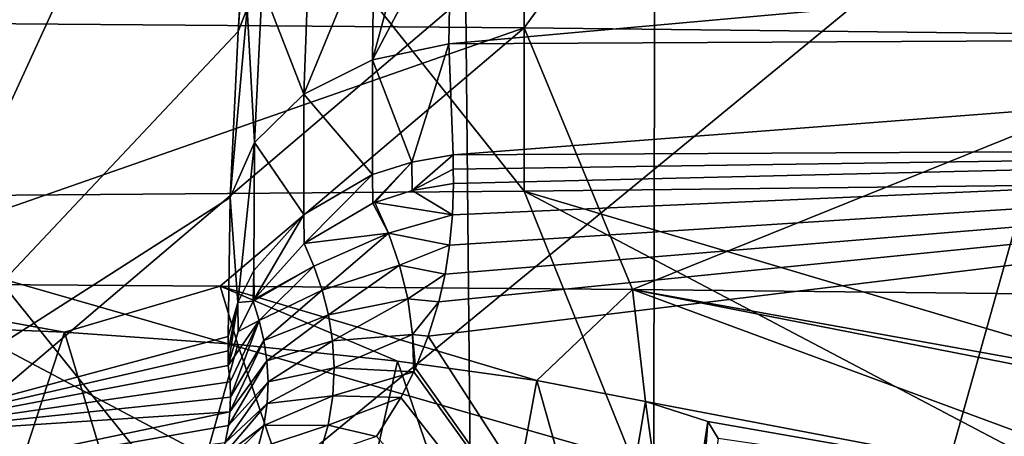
# Model space of a CAD drawing. Header units: millimetres. Extents: x -24 to 72, y 0 to 310.
# Tile 120 of 251: x 3.888 to 5.774, y 269.027 to 269.825. Entities that reach past the tile are written whole.
import ezdxf

# ---------------------------------------------------------------- set-up
doc = ezdxf.new("R2010")
doc.units = ezdxf.units.MM
doc.header["$LTSCALE"] = 65.185185
for name, color, linetype in [('114', 7, 'CONTINUOUS'), ('115', 7, 'CONTINUOUS'), ('116', 7, 'CONTINUOUS'), ('132', 7, 'CONTINUOUS'), ('133', 7, 'CONTINUOUS'), ('134', 7, 'CONTINUOUS'), ('177', 7, 'CONTINUOUS'), ('242', 7, 'CONTINUOUS'), ('243', 7, 'CONTINUOUS'), ('244', 7, 'CONTINUOUS'), ('27', 7, 'CONTINUOUS'), ('32', 7, 'CONTINUOUS'), ('95', 7, 'CONTINUOUS'), ('96', 7, 'CONTINUOUS'), ('97', 7, 'CONTINUOUS')]:
    doc.layers.add(name, color=color, linetype=linetype)

msp = doc.modelspace()

# ---------------------------------------------------------------- linework, layer by layer
at = {"layer": '114', "color": 7, "linetype": 'CONTINUOUS'}
for points in [[(3.0502, 270.3207, 244.7066), (2.8421, 268.8386, 242.5858), (4.2452, 268.8342, 242.3307), (3.0502, 270.3207, 244.7066)], [(6.0427, 270.3096, 244.0724), (3.0502, 270.3207, 244.7066), (4.2452, 268.8342, 242.3307), (6.0427, 270.3096, 244.0724)], [(6.0427, 270.3096, 244.0724), (4.2452, 268.8342, 242.3307), (5.6264, 268.828, 241.9754), (6.0427, 270.3096, 244.0724)], [(6.0427, 270.3096, 244.0724), (5.6264, 268.828, 241.9754), (6.9784, 268.8201, 241.5218), (6.0427, 270.3096, 244.0724)], [(7.6499, 269.5813, 202.3461), (5.3538, 268.1631, 203.8877), (4.6707, 269.2188, 201.9917), (7.6499, 269.5813, 202.3461)], [(4.6909, 269.2848, 201.8963), (7.6499, 269.5813, 202.3461), (4.6707, 269.2188, 201.9917), (4.6909, 269.2848, 201.8963)], [(4.703, 269.3378, 201.8194), (7.6499, 269.5813, 202.3461), (4.6909, 269.2848, 201.8963), (4.703, 269.3378, 201.8194)], [(4.7118, 269.3932, 201.7385), (7.6499, 269.5813, 202.3461), (4.703, 269.3378, 201.8194), (4.7118, 269.3932, 201.7385)], [(4.7172, 269.451, 201.6537), (7.6499, 269.5813, 202.3461), (4.7118, 269.3932, 201.7385), (4.7172, 269.451, 201.6537)], [(4.7191, 269.5114, 201.5651), (7.6499, 269.5813, 202.3461), (4.7172, 269.451, 201.6537), (4.7191, 269.5114, 201.5651)], [(4.7185, 269.5663, 201.4844), (7.6499, 269.5813, 202.3461), (4.7187, 269.5388, 201.5247), (4.7185, 269.5663, 201.4844)], [(4.7187, 269.5388, 201.5247), (7.6499, 269.5813, 202.3461), (4.7191, 269.5114, 201.5651), (4.7187, 269.5388, 201.5247)], [(5.3538, 268.1631, 203.8877), (7.6499, 269.5813, 202.3461), (7.7741, 268.7555, 203.7217), (5.3538, 268.1631, 203.8877)], [(4.6707, 269.2188, 201.9917), (5.3538, 268.1631, 203.8877), (4.6462, 269.1577, 202.0793), (4.6707, 269.2188, 201.9917)], [(4.6462, 269.1577, 202.0793), (5.3538, 268.1631, 203.8877), (4.643, 269.1507, 202.0893), (4.6462, 269.1577, 202.0793)], [(4.643, 269.1507, 202.0893), (5.3538, 268.1631, 203.8877), (4.6184, 269.1017, 202.1589), (4.643, 269.1507, 202.0893)], [(4.6184, 269.1017, 202.1589), (5.3538, 268.1631, 203.8877), (4.5718, 269.0266, 202.2646), (4.6184, 269.1017, 202.1589)]]:
    msp.add_3dface(points, dxfattribs=at)
at = {"layer": '115', "color": 7, "linetype": 'CONTINUOUS'}
for points in [[(4.5643, 269.5282, 201.459), (4.6395, 269.5524, 201.4752), (4.5647, 269.4733, 201.5397), (4.5643, 269.5282, 201.459)], [(4.5647, 269.4733, 201.5397), (4.6395, 269.5524, 201.4752), (4.5686, 269.4749, 201.5407), (4.5647, 269.4733, 201.5397)], [(4.5686, 269.4749, 201.5407), (4.6395, 269.5524, 201.4752), (4.6399, 269.4976, 201.5558), (4.5686, 269.4749, 201.5407)], [(4.6395, 269.5524, 201.4752), (4.7185, 269.5663, 201.4844), (4.6399, 269.4976, 201.5558), (4.6395, 269.5524, 201.4752)], [(4.7185, 269.5663, 201.4844), (4.7187, 269.5388, 201.5247), (4.6399, 269.4976, 201.5558), (4.7185, 269.5663, 201.4844)], [(4.7187, 269.5388, 201.5247), (4.7191, 269.5114, 201.5651), (4.6399, 269.4976, 201.5558), (4.7187, 269.5388, 201.5247)], [(4.4326, 269.4518, 201.4074), (4.5643, 269.5282, 201.459), (4.4329, 269.3966, 201.4883), (4.4326, 269.4518, 201.4074)], [(4.4329, 269.3966, 201.4883), (4.5643, 269.5282, 201.459), (4.5647, 269.4733, 201.5397), (4.4329, 269.3966, 201.4883)], [(4.337, 269.3449, 201.3348), (4.4326, 269.4518, 201.4074), (4.3374, 269.2896, 201.4161), (4.337, 269.3449, 201.3348)], [(4.3374, 269.2896, 201.4161), (4.4326, 269.4518, 201.4074), (4.4329, 269.3966, 201.4883), (4.3374, 269.2896, 201.4161)], [(4.306, 269.2833, 201.2929), (4.337, 269.3449, 201.3348), (4.3353, 269.2862, 201.4138), (4.306, 269.2833, 201.2929)], [(4.3353, 269.2862, 201.4138), (4.337, 269.3449, 201.3348), (4.3374, 269.2896, 201.4161), (4.3353, 269.2862, 201.4138)], [(4.3064, 269.2279, 201.3744), (4.306, 269.2833, 201.2929), (4.3353, 269.2862, 201.4138), (4.3064, 269.2279, 201.3744)], [(4.2874, 269.2185, 201.2487), (4.306, 269.2833, 201.2929), (4.2876, 269.1908, 201.2893), (4.2874, 269.2185, 201.2487)], [(4.2876, 269.1908, 201.2893), (4.306, 269.2833, 201.2929), (4.2878, 269.1629, 201.3303), (4.2876, 269.1908, 201.2893)], [(4.2878, 269.1629, 201.3303), (4.306, 269.2833, 201.2929), (4.3064, 269.2279, 201.3744), (4.2878, 269.1629, 201.3303)]]:
    msp.add_3dface(points, dxfattribs=at)
at = {"layer": '116', "color": 7, "linetype": 'CONTINUOUS'}
for points in [[(4.643, 273.7028, 198.9663), (4.6002, 273.3618, 198.9632), (3.5767, 269.0276, 193.5779), (4.643, 273.7028, 198.9663)], [(3.8521, 271.3161, 193.4622), (4.643, 273.7028, 198.9663), (3.5767, 269.0276, 193.5779), (3.8521, 271.3161, 193.4622)], [(4.5571, 273.0196, 198.9599), (3.5767, 269.0276, 193.5779), (4.6002, 273.3618, 198.9632), (4.5571, 273.0196, 198.9599)], [(4.5571, 273.0196, 198.9599), (4.5033, 272.5597, 199.0004), (3.5767, 269.0276, 193.5779), (4.5571, 273.0196, 198.9599)], [(4.5033, 272.5597, 199.0004), (4.4593, 272.1147, 199.1296), (3.5767, 269.0276, 193.5779), (4.5033, 272.5597, 199.0004)], [(4.4593, 272.1147, 199.1296), (4.427, 271.7031, 199.3427), (3.5767, 269.0276, 193.5779), (4.4593, 272.1147, 199.1296)], [(4.427, 271.7031, 199.3427), (4.3645, 270.7442, 199.982), (3.5767, 269.0276, 193.5779), (4.427, 271.7031, 199.3427)], [(4.3645, 270.7442, 199.982), (4.3064, 269.8025, 200.6464), (3.5767, 269.0276, 193.5779), (4.3645, 270.7442, 199.982)], [(4.3064, 269.8025, 200.6464), (4.2914, 269.4845, 200.9224), (3.5767, 269.0276, 193.5779), (4.3064, 269.8025, 200.6464)], [(4.2914, 269.4845, 200.9224), (4.2874, 269.2185, 201.2487), (3.5767, 269.0276, 193.5779), (4.2914, 269.4845, 200.9224)], [(4.2874, 269.2185, 201.2487), (4.2876, 269.1908, 201.2893), (3.5767, 269.0276, 193.5779), (4.2874, 269.2185, 201.2487)], [(4.2876, 269.1908, 201.2893), (4.2878, 269.1629, 201.3303), (3.5767, 269.0276, 193.5779), (4.2876, 269.1908, 201.2893)]]:
    msp.add_3dface(points, dxfattribs=at)
at = {"layer": '132', "color": 7, "linetype": 'CONTINUOUS'}
for points in [[(3.5767, 269.0276, 193.5779), (4.2878, 269.1629, 201.3303), (4.2911, 269.1315, 201.4242), (3.5767, 269.0276, 193.5779)], [(4.2921, 269.1018, 201.5122), (3.5767, 269.0276, 193.5779), (4.2911, 269.1315, 201.4242), (4.2921, 269.1018, 201.5122)], [(4.291, 269.0739, 201.5944), (3.5767, 269.0276, 193.5779), (4.2921, 269.1018, 201.5122), (4.291, 269.0739, 201.5944)], [(3.5511, 268.9196, 193.5821), (3.5767, 269.0276, 193.5779), (4.291, 269.0739, 201.5944), (3.5511, 268.9196, 193.5821)], [(4.288, 269.0475, 201.6715), (3.5511, 268.9196, 193.5821), (4.291, 269.0739, 201.5944), (4.288, 269.0475, 201.6715)], [(4.2816, 269.0147, 201.7665), (3.5511, 268.9196, 193.5821), (4.288, 269.0475, 201.6715), (4.2816, 269.0147, 201.7665)]]:
    msp.add_3dface(points, dxfattribs=at)
at = {"layer": '133', "color": 7, "linetype": 'CONTINUOUS'}
for points in [[(4.7191, 269.5114, 201.5651), (4.7172, 269.451, 201.6537), (4.6399, 269.4976, 201.5558), (4.7191, 269.5114, 201.5651)], [(4.7172, 269.451, 201.6537), (4.5686, 269.4749, 201.5407), (4.6399, 269.4976, 201.5558), (4.7172, 269.451, 201.6537)], [(4.4329, 269.3966, 201.4883), (4.5647, 269.4733, 201.5397), (4.5946, 269.4163, 201.6486), (4.4329, 269.3966, 201.4883)], [(4.5647, 269.4733, 201.5397), (4.5686, 269.4749, 201.5407), (4.5946, 269.4163, 201.6486), (4.5647, 269.4733, 201.5397)], [(4.5686, 269.4749, 201.5407), (4.7172, 269.451, 201.6537), (4.5946, 269.4163, 201.6486), (4.5686, 269.4749, 201.5407)], [(4.7172, 269.451, 201.6537), (4.7118, 269.3932, 201.7385), (4.5946, 269.4163, 201.6486), (4.7172, 269.451, 201.6537)], [(4.4519, 269.3528, 201.5868), (4.4329, 269.3966, 201.4883), (4.5946, 269.4163, 201.6486), (4.4519, 269.3528, 201.5868)], [(4.4676, 269.3071, 201.6858), (4.4519, 269.3528, 201.5868), (4.5946, 269.4163, 201.6486), (4.4676, 269.3071, 201.6858)], [(4.6157, 269.3548, 201.7574), (4.4676, 269.3071, 201.6858), (4.5946, 269.4163, 201.6486), (4.6157, 269.3548, 201.7574)], [(4.7118, 269.3932, 201.7385), (4.6157, 269.3548, 201.7574), (4.5946, 269.4163, 201.6486), (4.7118, 269.3932, 201.7385)], [(4.3374, 269.2896, 201.4161), (4.4329, 269.3966, 201.4883), (4.4519, 269.3528, 201.5868), (4.3374, 269.2896, 201.4161)], [(4.7118, 269.3932, 201.7385), (4.703, 269.3378, 201.8194), (4.6157, 269.3548, 201.7574), (4.7118, 269.3932, 201.7385)], [(4.3353, 269.2862, 201.4138), (4.3374, 269.2896, 201.4161), (4.4519, 269.3528, 201.5868), (4.3353, 269.2862, 201.4138)], [(4.3353, 269.2862, 201.4138), (4.4519, 269.3528, 201.5868), (4.3472, 269.249, 201.5133), (4.3353, 269.2862, 201.4138)], [(4.4519, 269.3528, 201.5868), (4.4676, 269.3071, 201.6858), (4.3472, 269.249, 201.5133), (4.4519, 269.3528, 201.5868)], [(4.4795, 269.2595, 201.7851), (4.4676, 269.3071, 201.6858), (4.6157, 269.3548, 201.7574), (4.4795, 269.2595, 201.7851)], [(4.6314, 269.2902, 201.8671), (4.4795, 269.2595, 201.7851), (4.6157, 269.3548, 201.7574), (4.6314, 269.2902, 201.8671)], [(4.703, 269.3378, 201.8194), (4.6314, 269.2902, 201.8671), (4.6157, 269.3548, 201.7574), (4.703, 269.3378, 201.8194)], [(4.703, 269.3378, 201.8194), (4.6909, 269.2848, 201.8963), (4.6314, 269.2902, 201.8671), (4.703, 269.3378, 201.8194)], [(4.3472, 269.249, 201.5133), (4.4676, 269.3071, 201.6858), (4.3561, 269.2108, 201.6129), (4.3472, 269.249, 201.5133)], [(4.4676, 269.3071, 201.6858), (4.4795, 269.2595, 201.7851), (4.3561, 269.2108, 201.6129), (4.4676, 269.3071, 201.6858)], [(4.3064, 269.2279, 201.3744), (4.3353, 269.2862, 201.4138), (4.3472, 269.249, 201.5133), (4.3064, 269.2279, 201.3744)], [(4.4874, 269.21, 201.8847), (4.4795, 269.2595, 201.7851), (4.6314, 269.2902, 201.8671), (4.4874, 269.21, 201.8847)], [(4.6408, 269.2223, 201.9777), (4.4874, 269.21, 201.8847), (4.6314, 269.2902, 201.8671), (4.6408, 269.2223, 201.9777)], [(4.6909, 269.2848, 201.8963), (4.6408, 269.2223, 201.9777), (4.6314, 269.2902, 201.8671), (4.6909, 269.2848, 201.8963)], [(4.6909, 269.2848, 201.8963), (4.6707, 269.2188, 201.9917), (4.6408, 269.2223, 201.9777), (4.6909, 269.2848, 201.8963)], [(4.2878, 269.1629, 201.3303), (4.3064, 269.2279, 201.3744), (4.3472, 269.249, 201.5133), (4.2878, 269.1629, 201.3303)], [(4.2911, 269.1315, 201.4242), (4.2878, 269.1629, 201.3303), (4.3472, 269.249, 201.5133), (4.2911, 269.1315, 201.4242)], [(4.2921, 269.1018, 201.5122), (4.2911, 269.1315, 201.4242), (4.3472, 269.249, 201.5133), (4.2921, 269.1018, 201.5122)], [(4.2921, 269.1018, 201.5122), (4.3472, 269.249, 201.5133), (4.3561, 269.2108, 201.6129), (4.2921, 269.1018, 201.5122)], [(4.3561, 269.2108, 201.6129), (4.4795, 269.2595, 201.7851), (4.3619, 269.1716, 201.7123), (4.3561, 269.2108, 201.6129)], [(4.4795, 269.2595, 201.7851), (4.4874, 269.21, 201.8847), (4.3619, 269.1716, 201.7123), (4.4795, 269.2595, 201.7851)], [(4.291, 269.0739, 201.5944), (4.2921, 269.1018, 201.5122), (4.3561, 269.2108, 201.6129), (4.291, 269.0739, 201.5944)], [(4.291, 269.0739, 201.5944), (4.3561, 269.2108, 201.6129), (4.3619, 269.1716, 201.7123), (4.291, 269.0739, 201.5944)], [(4.3619, 269.1716, 201.7123), (4.4874, 269.21, 201.8847), (4.3641, 269.1314, 201.8115), (4.3619, 269.1716, 201.7123)], [(4.4874, 269.21, 201.8847), (4.4905, 269.1583, 201.9844), (4.3641, 269.1314, 201.8115), (4.4874, 269.21, 201.8847)], [(4.4905, 269.1583, 201.9844), (4.4874, 269.21, 201.8847), (4.6408, 269.2223, 201.9777), (4.4905, 269.1583, 201.9844)], [(4.643, 269.1507, 202.0893), (4.4905, 269.1583, 201.9844), (4.6408, 269.2223, 201.9777), (4.643, 269.1507, 202.0893)], [(4.6707, 269.2188, 201.9917), (4.6462, 269.1577, 202.0793), (4.6408, 269.2223, 201.9777), (4.6707, 269.2188, 201.9917)], [(4.6462, 269.1577, 202.0793), (4.643, 269.1507, 202.0893), (4.6408, 269.2223, 201.9777), (4.6462, 269.1577, 202.0793)], [(4.288, 269.0475, 201.6715), (4.291, 269.0739, 201.5944), (4.3619, 269.1716, 201.7123), (4.288, 269.0475, 201.6715)], [(4.288, 269.0475, 201.6715), (4.3619, 269.1716, 201.7123), (4.3641, 269.1314, 201.8115), (4.288, 269.0475, 201.6715)], [(4.4905, 269.1583, 201.9844), (4.4881, 269.1045, 202.0842), (4.3624, 269.0901, 201.9102), (4.4905, 269.1583, 201.9844)], [(4.3641, 269.1314, 201.8115), (4.4905, 269.1583, 201.9844), (4.3624, 269.0901, 201.9102), (4.3641, 269.1314, 201.8115)], [(4.643, 269.1507, 202.0893), (4.4881, 269.1045, 202.0842), (4.4905, 269.1583, 201.9844), (4.643, 269.1507, 202.0893)], [(4.643, 269.1507, 202.0893), (4.6184, 269.1017, 202.1589), (4.4881, 269.1045, 202.0842), (4.643, 269.1507, 202.0893)], [(4.2816, 269.0147, 201.7665), (4.288, 269.0475, 201.6715), (4.3641, 269.1314, 201.8115), (4.2816, 269.0147, 201.7665)], [(4.2816, 269.0147, 201.7665), (4.3641, 269.1314, 201.8115), (4.3624, 269.0901, 201.9102), (4.2816, 269.0147, 201.7665)], [(4.4881, 269.1045, 202.0842), (4.4791, 269.0483, 202.1838), (4.3561, 269.0476, 202.008), (4.4881, 269.1045, 202.0842)], [(4.3624, 269.0901, 201.9102), (4.4881, 269.1045, 202.0842), (4.3561, 269.0476, 202.008), (4.3624, 269.0901, 201.9102)], [(4.6184, 269.1017, 202.1589), (4.4791, 269.0483, 202.1838), (4.4881, 269.1045, 202.0842), (4.6184, 269.1017, 202.1589)], [(4.6184, 269.1017, 202.1589), (4.5718, 269.0266, 202.2646), (4.4791, 269.0483, 202.1838), (4.6184, 269.1017, 202.1589)], [(4.2727, 268.9844, 201.8533), (4.2816, 269.0147, 201.7665), (4.3624, 269.0901, 201.9102), (4.2727, 268.9844, 201.8533)], [(4.2727, 268.9844, 201.8533), (4.3624, 269.0901, 201.9102), (4.3561, 269.0476, 202.008), (4.2727, 268.9844, 201.8533)], [(4.2617, 268.9565, 201.9325), (4.2727, 268.9844, 201.8533), (4.3561, 269.0476, 202.008), (4.2617, 268.9565, 201.9325)], [(4.2617, 268.9565, 201.9325), (4.3561, 269.0476, 202.008), (4.3445, 269.004, 202.1047), (4.2617, 268.9565, 201.9325)], [(4.4791, 269.0483, 202.1838), (4.4618, 268.9896, 202.2827), (4.3445, 269.004, 202.1047), (4.4791, 269.0483, 202.1838)], [(4.3561, 269.0476, 202.008), (4.4791, 269.0483, 202.1838), (4.3445, 269.004, 202.1047), (4.3561, 269.0476, 202.008)], [(4.5718, 269.0266, 202.2646), (4.4618, 268.9896, 202.2827), (4.4791, 269.0483, 202.1838), (4.5718, 269.0266, 202.2646)]]:
    msp.add_3dface(points, dxfattribs=at)
at = {"layer": '134', "color": 7, "linetype": 'CONTINUOUS'}
for points in [[(4.1281, 273.6048, 193.3522), (3.8521, 271.3161, 193.4622), (3.4742, 269.0189, 193.1292), (4.1281, 273.6048, 193.3522)], [(4.1281, 273.6048, 193.3522), (3.4742, 269.0189, 193.1292), (4.0309, 273.5971, 192.9178), (4.1281, 273.6048, 193.3522)], [(4.0309, 273.5971, 192.9178), (3.4742, 269.0189, 193.1292), (3.8264, 273.592, 192.5217), (4.0309, 273.5971, 192.9178)]]:
    msp.add_3dface(points, dxfattribs=at)
at = {"layer": '177', "color": 7, "linetype": 'CONTINUOUS'}
for points in [[(3.4536, 269.3204, 233.0179), (4.2725, 269.3148, 232.6984), (3.9739, 269.2268, 233.5773), (3.4536, 269.3204, 233.0179)], [(3.6324, 269.2407, 233.5979), (3.4536, 269.3204, 233.0179), (3.9739, 269.2268, 233.5773), (3.6324, 269.2407, 233.5979)], [(3.9739, 269.2268, 233.5773), (4.2725, 269.3148, 232.6984), (4.3058, 269.2027, 233.6426), (3.9739, 269.2268, 233.5773)], [(4.2725, 269.3148, 232.6984), (5.0623, 269.3081, 232.3124), (4.8787, 269.1337, 234.0159), (4.2725, 269.3148, 232.6984)], [(4.3058, 269.2027, 233.6426), (4.2725, 269.3148, 232.6984), (4.6117, 269.1709, 233.7894), (4.3058, 269.2027, 233.6426)], [(4.6117, 269.1709, 233.7894), (4.2725, 269.3148, 232.6984), (4.8787, 269.1337, 234.0159), (4.6117, 269.1709, 233.7894)], [(4.8787, 269.1337, 234.0159), (5.0623, 269.3081, 232.3124), (5.0869, 269.0936, 234.3194), (4.8787, 269.1337, 234.0159)], [(5.0623, 269.3081, 232.3124), (5.8174, 269.3002, 231.8624), (6.0691, 269.1267, 233.3719), (5.0623, 269.3081, 232.3124)], [(6.2333, 268.8756, 236.6157), (5.0623, 269.3081, 232.3124), (6.1659, 269.0917, 233.6861), (6.2333, 268.8756, 236.6157)], [(5.0623, 269.3081, 232.3124), (6.2333, 268.8756, 236.6157), (5.0869, 269.0936, 234.3194), (5.0623, 269.3081, 232.3124)], [(6.1659, 269.0917, 233.6861), (5.0623, 269.3081, 232.3124), (6.0691, 269.1267, 233.3719), (6.1659, 269.0917, 233.6861)], [(5.0869, 269.0936, 234.3194), (6.2333, 268.8756, 236.6157), (5.2066, 269.0556, 234.672), (5.0869, 269.0936, 234.3194)], [(5.2066, 269.0556, 234.672), (6.2333, 268.8756, 236.6157), (5.226, 269.0228, 235.0428), (5.2066, 269.0556, 234.672)]]:
    msp.add_3dface(points, dxfattribs=at)
at = {"layer": '242', "color": 7, "linetype": 'CONTINUOUS'}
for points in [[(3.6324, 269.2407, 233.5979), (3.9739, 269.2268, 233.5773), (3.7835, 268.6465, 233.6716), (3.6324, 269.2407, 233.5979)], [(3.9739, 269.2268, 233.5773), (4.1491, 268.6468, 233.6925), (3.7835, 268.6465, 233.6716), (3.9739, 269.2268, 233.5773)], [(3.9739, 269.2268, 233.5773), (4.3058, 269.2027, 233.6426), (4.1491, 268.6468, 233.6925), (3.9739, 269.2268, 233.5773)], [(4.3058, 269.2027, 233.6426), (4.4939, 268.649, 233.8155), (4.1491, 268.6468, 233.6925), (4.3058, 269.2027, 233.6426)], [(4.3058, 269.2027, 233.6426), (4.6117, 269.1709, 233.7894), (4.4939, 268.649, 233.8155), (4.3058, 269.2027, 233.6426)], [(4.6117, 269.1709, 233.7894), (4.7901, 268.6527, 234.0306), (4.4939, 268.649, 233.8155), (4.6117, 269.1709, 233.7894)], [(4.6117, 269.1709, 233.7894), (4.8787, 269.1337, 234.0159), (4.7901, 268.6527, 234.0306), (4.6117, 269.1709, 233.7894)], [(4.8787, 269.1337, 234.0159), (5.0136, 268.6578, 234.3205), (4.7901, 268.6527, 234.0306), (4.8787, 269.1337, 234.0159)], [(4.8787, 269.1337, 234.0159), (5.0869, 269.0936, 234.3194), (5.0136, 268.6578, 234.3205), (4.8787, 269.1337, 234.0159)], [(5.0869, 269.0936, 234.3194), (5.1465, 268.6637, 234.6617), (5.0136, 268.6578, 234.3205), (5.0869, 269.0936, 234.3194)], [(5.0869, 269.0936, 234.3194), (5.2066, 269.0556, 234.672), (5.1465, 268.6637, 234.6617), (5.0869, 269.0936, 234.3194)], [(5.2066, 269.0556, 234.672), (5.1778, 268.6701, 235.0264), (5.1465, 268.6637, 234.6617), (5.2066, 269.0556, 234.672)], [(5.2066, 269.0556, 234.672), (5.226, 269.0228, 235.0428), (5.1778, 268.6701, 235.0264), (5.2066, 269.0556, 234.672)]]:
    msp.add_3dface(points, dxfattribs=at)
at = {"layer": '243', "color": 7, "linetype": 'CONTINUOUS'}
for points in [[(4.8547, 269.8096, 231.9199), (3.4536, 269.3204, 233.0179), (3.3119, 269.8214, 232.5965), (4.8547, 269.8096, 231.9199)], [(4.2725, 269.3148, 232.6984), (3.4536, 269.3204, 233.0179), (4.8547, 269.8096, 231.9199), (4.2725, 269.3148, 232.6984)], [(5.0623, 269.3081, 232.3124), (4.2725, 269.3148, 232.6984), (4.8547, 269.8096, 231.9199), (5.0623, 269.3081, 232.3124)], [(6.265, 269.7935, 230.9986), (5.0623, 269.3081, 232.3124), (4.8547, 269.8096, 231.9199), (6.265, 269.7935, 230.9986)], [(5.8174, 269.3002, 231.8624), (5.0623, 269.3081, 232.3124), (6.265, 269.7935, 230.9986), (5.8174, 269.3002, 231.8624)], [(4.8547, 269.4964, 213.9814), (6.5329, 268.9983, 214.5673), (6.265, 269.5125, 214.9026), (4.8547, 269.4964, 213.9814)], [(3.3119, 269.4846, 213.3048), (5.0623, 268.9815, 213.6066), (4.8547, 269.4964, 213.9814), (3.3119, 269.4846, 213.3048)], [(5.0623, 268.9815, 213.6066), (5.8174, 268.9894, 214.0566), (4.8547, 269.4964, 213.9814), (5.0623, 268.9815, 213.6066)], [(5.8174, 268.9894, 214.0566), (6.5329, 268.9983, 214.5673), (4.8547, 269.4964, 213.9814), (5.8174, 268.9894, 214.0566)], [(3.4536, 268.9692, 212.9011), (4.2725, 268.9748, 213.2206), (3.3119, 269.4846, 213.3048), (3.4536, 268.9692, 212.9011)], [(4.2725, 268.9748, 213.2206), (5.0623, 268.9815, 213.6066), (3.3119, 269.4846, 213.3048), (4.2725, 268.9748, 213.2206)]]:
    msp.add_3dface(points, dxfattribs=at)
at = {"layer": '244', "color": 7, "linetype": 'CONTINUOUS'}
for points in [[(3.3119, 271.7693, 232.5625), (4.8547, 271.7575, 231.8859), (3.3119, 269.8214, 232.5965), (3.3119, 271.7693, 232.5625)], [(4.8547, 271.7575, 231.8859), (4.8547, 269.8096, 231.9199), (3.3119, 269.8214, 232.5965), (4.8547, 271.7575, 231.8859)], [(4.8547, 271.7575, 231.8859), (6.265, 271.7414, 230.9646), (4.8547, 269.8096, 231.9199), (4.8547, 271.7575, 231.8859)], [(6.265, 271.7414, 230.9646), (6.265, 269.7935, 230.9986), (4.8547, 269.8096, 231.9199), (6.265, 271.7414, 230.9646)], [(6.265, 271.4605, 214.8686), (4.8547, 271.4444, 213.9474), (6.265, 269.5125, 214.9026), (6.265, 271.4605, 214.8686)], [(4.8547, 271.4444, 213.9474), (3.3119, 271.4326, 213.2708), (4.8547, 269.4964, 213.9814), (4.8547, 271.4444, 213.9474)], [(4.8547, 271.4444, 213.9474), (4.8547, 269.4964, 213.9814), (6.265, 269.5125, 214.9026), (4.8547, 271.4444, 213.9474)], [(3.3119, 271.4326, 213.2708), (3.3119, 269.4846, 213.3048), (4.8547, 269.4964, 213.9814), (3.3119, 271.4326, 213.2708)]]:
    msp.add_3dface(points, dxfattribs=at)
at = {"layer": '27', "color": 7, "linetype": 'CONTINUOUS'}
for points in [[(-0.0096, 267.9138, -11.9882), (-0.0095, 273.2468, -9.5408), (4.7627, 267.7613, -11.7628), (-0.0096, 267.9138, -11.9882)], [(4.7627, 267.7613, -11.7628), (-0.0095, 273.2468, -9.5408), (4.7121, 273.0866, -9.329), (4.7627, 267.7613, -11.7628)], [(9.311, 273.0903, -8.7325), (9.3846, 267.7646, -11.1234), (4.7121, 273.0866, -9.329), (9.311, 273.0903, -8.7325)], [(9.3846, 267.7646, -11.1234), (4.7627, 267.7613, -11.7628), (4.7121, 273.0866, -9.329), (9.3846, 267.7646, -11.1234)]]:
    msp.add_3dface(points, dxfattribs=at)
at = {"layer": '32', "color": 7, "linetype": 'CONTINUOUS'}
for points in [[(5.1046, 270.1794, 28.4523), (5.1016, 268.308, 26.2374), (7.5542, 270.7852, 28.0628), (5.1046, 270.1794, 28.4523)], [(7.5542, 270.7852, 28.0628), (5.1016, 268.308, 26.2374), (7.5505, 268.8673, 25.7894), (7.5542, 270.7852, 28.0628)], [(2.5705, 269.8608, 28.7427), (2.5689, 268.0245, 26.5581), (5.1046, 270.1794, 28.4523), (2.5705, 269.8608, 28.7427)], [(5.1046, 270.1794, 28.4523), (2.5689, 268.0245, 26.5581), (5.1016, 268.308, 26.2374), (5.1046, 270.1794, 28.4523)]]:
    msp.add_3dface(points, dxfattribs=at)
at = {"layer": '95', "color": 7, "linetype": 'CONTINUOUS'}
for points in [[(4.7144, 270.0334, 200.9983), (7.713, 270.0485, 201.8644), (4.71, 269.779, 201.2207), (4.7144, 270.0334, 200.9983)], [(7.713, 270.0485, 201.8644), (7.6837, 269.7942, 202.0861), (4.71, 269.779, 201.2207), (7.713, 270.0485, 201.8644)], [(4.71, 269.779, 201.2207), (7.6837, 269.7942, 202.0861), (4.7185, 269.5663, 201.4844), (4.71, 269.779, 201.2207)], [(4.7185, 269.5663, 201.4844), (7.6837, 269.7942, 202.0861), (7.6499, 269.5813, 202.3461), (4.7185, 269.5663, 201.4844)]]:
    msp.add_3dface(points, dxfattribs=at)
at = {"layer": '96', "color": 7, "linetype": 'CONTINUOUS'}
for points in [[(4.7144, 270.0334, 200.9983), (4.71, 269.779, 201.2207), (4.5638, 269.7481, 201.1863), (4.7144, 270.0334, 200.9983)], [(4.6387, 270.0249, 200.9804), (4.7144, 270.0334, 200.9983), (4.5638, 269.7481, 201.1863), (4.6387, 270.0249, 200.9804)], [(4.567, 270.0095, 200.9532), (4.6387, 270.0249, 200.9804), (4.5638, 269.7481, 201.1863), (4.567, 270.0095, 200.9532)], [(4.4424, 269.9595, 200.8739), (4.567, 270.0095, 200.9532), (4.4324, 269.6825, 201.1186), (4.4424, 269.9595, 200.8739)], [(4.4324, 269.6825, 201.1186), (4.567, 270.0095, 200.9532), (4.5638, 269.7481, 201.1863), (4.4324, 269.6825, 201.1186)], [(4.3526, 269.8881, 200.7682), (4.4424, 269.9595, 200.8739), (4.4324, 269.6825, 201.1186), (4.3526, 269.8881, 200.7682)], [(4.3237, 269.8466, 200.7086), (4.3526, 269.8881, 200.7682), (4.3378, 269.5895, 201.0255), (4.3237, 269.8466, 200.7086)], [(4.3378, 269.5895, 201.0255), (4.3526, 269.8881, 200.7682), (4.4324, 269.6825, 201.1186), (4.3378, 269.5895, 201.0255)], [(4.3064, 269.8025, 200.6464), (4.3237, 269.8466, 200.7086), (4.2914, 269.4845, 200.9224), (4.3064, 269.8025, 200.6464)], [(4.2914, 269.4845, 200.9224), (4.3237, 269.8466, 200.7086), (4.3378, 269.5895, 201.0255), (4.2914, 269.4845, 200.9224)], [(4.5638, 269.7481, 201.1863), (4.71, 269.779, 201.2207), (4.6395, 269.5524, 201.4752), (4.5638, 269.7481, 201.1863)], [(4.71, 269.779, 201.2207), (4.7185, 269.5663, 201.4844), (4.6395, 269.5524, 201.4752), (4.71, 269.779, 201.2207)], [(4.4324, 269.6825, 201.1186), (4.5638, 269.7481, 201.1863), (4.5643, 269.5282, 201.459), (4.4324, 269.6825, 201.1186)], [(4.5643, 269.5282, 201.459), (4.5638, 269.7481, 201.1863), (4.6395, 269.5524, 201.4752), (4.5643, 269.5282, 201.459)], [(4.3378, 269.5895, 201.0255), (4.4324, 269.6825, 201.1186), (4.4326, 269.4518, 201.4074), (4.3378, 269.5895, 201.0255)], [(4.4326, 269.4518, 201.4074), (4.4324, 269.6825, 201.1186), (4.5643, 269.5282, 201.459), (4.4326, 269.4518, 201.4074)], [(4.2914, 269.4845, 200.9224), (4.3378, 269.5895, 201.0255), (4.306, 269.2833, 201.2929), (4.2914, 269.4845, 200.9224)], [(4.306, 269.2833, 201.2929), (4.3378, 269.5895, 201.0255), (4.337, 269.3449, 201.3348), (4.306, 269.2833, 201.2929)], [(4.337, 269.3449, 201.3348), (4.3378, 269.5895, 201.0255), (4.4326, 269.4518, 201.4074), (4.337, 269.3449, 201.3348)], [(4.2874, 269.2185, 201.2487), (4.2914, 269.4845, 200.9224), (4.306, 269.2833, 201.2929), (4.2874, 269.2185, 201.2487)]]:
    msp.add_3dface(points, dxfattribs=at)
at = {"layer": '97', "color": 7, "linetype": 'CONTINUOUS'}
for points in [[(4.3237, 269.8466, 200.7086), (4.3064, 269.8025, 200.6464), (4.4441, 271.7438, 199.4074), (4.3237, 269.8466, 200.7086)], [(4.4441, 271.7438, 199.4074), (4.3064, 269.8025, 200.6464), (4.3645, 270.7442, 199.982), (4.4441, 271.7438, 199.4074)]]:
    msp.add_3dface(points, dxfattribs=at)

doc.saveas('drawing.dxf')
